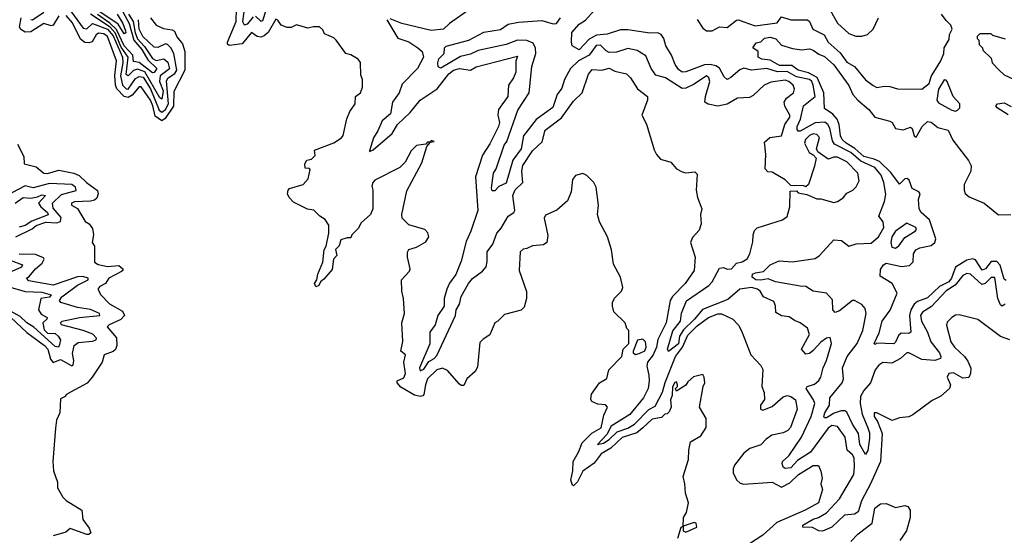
# Model space of a CAD drawing. Extents: x 2472589 to 2662339, y 701009 to 849030.
# Tile 130 of 256: x 2558446 to 2563706, y 780151 to 782905. Entities that reach past the tile are written whole.
import ezdxf

# ---------------------------------------------------------------- set-up
doc = ezdxf.new("R2010")
doc.units = 0

msp = doc.modelspace()

# ---------------------------------------------------------------- linework, layer by layer
at = {"layer": '0CON05XD'}
for points in [[(2559653, 783015), (2559636.1, 782895), (2559645, 782877.3), (2559665, 782883.4), (2559695, 782919.8)], [(2558654.7, 782925), (2558624.3, 782875.7), (2558615, 782872), (2558575, 782885.5), (2558505, 782839.3), (2558475, 782839.1), (2558452.2, 782852.3), (2558444.6, 782865), (2558453.9, 782915)], [(2558505, 782905.5), (2558515, 782903.6), (2558575, 782945.3)], [(2559144.5, 782914.5), (2559175.6, 782875.6), (2559215, 782858.2), (2559261.3, 782851.3), (2559273.7, 782843.7), (2559285, 782814.3), (2559316.5, 782776.5), (2559328.9, 782735), (2559328.3, 782635), (2559269.1, 782520.9), (2559267.5, 782442.5), (2559223.6, 782376.4), (2559205, 782364.8), (2559169.4, 782389.4), (2559158.1, 782445), (2559145, 782475.4), (2559095, 782546.4), (2559085, 782545.5), (2559047.7, 782502.3), (2559025, 782490), (2559004.5, 782494.5), (2558965.2, 782535.2), (2558957.9, 782555), (2558953.9, 782606.1), (2558962.6, 782685), (2558914.6, 782815), (2558895, 782830.3), (2558867, 782833), (2558855.4, 782824.6), (2558832.9, 782787.1), (2558815, 782781.4), (2558793.9, 782783.9), (2558771.7, 782801.7), (2558728.1, 782888.1), (2558695, 782927.9)], [(2558708.8, 782965), (2558785, 782859.5), (2558805, 782856.2), (2558835, 782885.3), (2558915, 782853.8), (2558945, 782819), (2558995.5, 782705), (2558998, 782675), (2558984.3, 782605), (2558995.7, 782555), (2559015, 782535.8), (2559025, 782534.2), (2559065, 782590), (2559085, 782601.2), (2559105, 782597.6), (2559145.4, 782535), (2559192, 782422), (2559205, 782410.5), (2559225.4, 782424.6), (2559240.5, 782455), (2559231, 782579), (2559239.7, 782595), (2559275, 782617), (2559286.3, 782635), (2559268.9, 782725), (2559254, 782754), (2559235, 782773.3), (2559225, 782775.8), (2559185, 782755.7), (2559165, 782758.1), (2559104.7, 782815), (2559085, 782854.4), (2559080, 782905)], [(2559028.3, 782935), (2559052.4, 782895), (2559062.6, 782835), (2559075, 782802.8), (2559112.5, 782762.5), (2559155, 782698.4), (2559175, 782686.9), (2559216.7, 782696.7), (2559238, 782678), (2559246.9, 782643.1), (2559196.5, 782605), (2559193.5, 782575), (2559212.6, 782525), (2559205, 782480), (2559195, 782488.1), (2559115, 782626), (2559075, 782640.5), (2559055, 782633.5), (2559025, 782605.5), (2559015, 782612), (2559025.1, 782705), (2558988.8, 782758.8), (2558956.2, 782835), (2558928.7, 782865), (2558825, 782934.8)], [(2558997, 782947), (2559031.6, 782885), (2559055.4, 782795), (2559097.8, 782745), (2559130.2, 782690.2), (2559179.4, 782645), (2559165, 782622.9), (2559155, 782621.8), (2559085, 782676.6), (2559055, 782681.5), (2559049.7, 782715), (2559005, 782765.2), (2558963, 782853), (2558927.1, 782887.1), (2558862, 782932)], [(2558966.4, 782935), (2558996.5, 782885), (2559011.8, 782845), (2559012.9, 782835), (2559005, 782828.9), (2558971.8, 782881.8), (2558875, 782946.5)], [(2561962.5, 780135), (2561980, 780195), (2561990, 780200), (2561990, 780175), (2562005, 780166.7), (2562062.5, 780195), (2562060, 780215), (2562048.8, 780218.8), (2561990, 780200), (2561991.5, 780245), (2562007.2, 780272.8), (2562019.2, 780325), (2562003.3, 780375), (2562000, 780425), (2561990, 780465), (2562018.8, 780555), (2562020, 780605), (2562029.3, 780650.7), (2562085, 780682.5), (2562113, 780727), (2562112.5, 780775), (2562077.5, 780835), (2562097.5, 780945), (2562106.7, 780965), (2562102.5, 780995), (2562095, 781010), (2562045, 780997.5), (2562015, 780970), (2562005, 780952.5), (2561955, 780920), (2561950, 780935), (2561960, 780945), (2561960, 780955), (2561955, 780970), (2561945, 780967.5), (2561933.9, 780943.9), (2561931.7, 780898.3), (2561922.5, 780875), (2561926.7, 780835), (2561915, 780810), (2561905, 780800), (2561891.7, 780798.3), (2561875, 780780), (2561825, 780771.2), (2561775.5, 780724.5), (2561742.2, 780697.8), (2561665, 780672.3), (2561603.8, 780616.2), (2561551.9, 780585), (2561514.2, 780535.8), (2561455, 780493.1), (2561425, 780435.6), (2561405, 780415.8), (2561398.8, 780418.8), (2561390, 780445), (2561400.6, 780495), (2561401.8, 780545), (2561431.5, 780595), (2561450.4, 780645), (2561502.9, 780697.1), (2561552.3, 780725), (2561567.2, 780792.8), (2561586.7, 780835), (2561575, 780847.5), (2561535, 780851.2), (2561502.5, 780865), (2561497, 780877), (2561500, 780905), (2561543.3, 780965), (2561582.3, 780987.7), (2561593.3, 781035), (2561663.3, 781105), (2561670, 781145), (2561700, 781175), (2561700, 781245), (2561690, 781255), (2561680, 781285), (2561620, 781345), (2561612.5, 781375), (2561612.5, 781395), (2561623, 781417), (2561660, 781455), (2561667.5, 781475), (2561655, 781530), (2561618.3, 781598.3), (2561606.7, 781675), (2561586.7, 781745), (2561542.5, 781825), (2561532.5, 781865), (2561537.5, 781915), (2561525, 782010), (2561512.5, 782035), (2561475, 782072.5), (2561455, 782082.5), (2561415, 782072.5), (2561398.3, 782051.7), (2561392.5, 781985), (2561373, 781937), (2561315, 781887.5), (2561255, 781860), (2561247.5, 781845), (2561267, 781753), (2561262.5, 781715), (2561245, 781702.5), (2561185, 781697.5), (2561155, 781682.5), (2561135, 781680), (2561120, 781665), (2561113.8, 781565), (2561153, 781453), (2561153.3, 781415), (2561140.7, 781369.3), (2561125, 781353.3), (2561035, 781330), (2561000, 781295), (2560983.6, 781286.4), (2560958.3, 781221.7), (2560921.7, 781198.3), (2560905, 781180), (2560891.7, 781048.3), (2560880, 781025), (2560835, 780986.7), (2560818.3, 780951.7), (2560805, 780951.2), (2560795, 780958.8), (2560731.2, 781031.2), (2560704.3, 781044.3), (2560675, 781034.3), (2560625, 780986.7), (2560613.7, 780953.7), (2560605, 780903.3), (2560598.8, 780895), (2560585, 780892.5), (2560555, 780900), (2560481.9, 780941.9), (2560462.5, 780965), (2560463.3, 780975), (2560498.5, 780991.5), (2560506.4, 781015), (2560498, 781075), (2560507.5, 781115), (2560482.5, 781135), (2560493.6, 781186.4), (2560487.5, 781285), (2560502.5, 781335), (2560496.7, 781415), (2560486.7, 781455), (2560486.2, 781515), (2560528.3, 781561.7), (2560532.5, 781575), (2560517, 781637), (2560517, 781663), (2560525, 781677.5), (2560565, 781690), (2560615, 781717.5), (2560632.5, 781745), (2560626.1, 781766.1), (2560610, 781785), (2560525, 781810), (2560490, 781845), (2560487.5, 781865), (2560515, 781990), (2560595, 782140), (2560621.7, 782228.3), (2560640, 782250), (2560660, 782255), (2560645, 782260), (2560640, 782250), (2560625, 782250), (2560615, 782240), (2560565, 782232.5), (2560537.5, 782205), (2560506.1, 782143.9), (2560477.5, 782115), (2560343, 782047), (2560332.5, 782035), (2560327.5, 782015), (2560332.5, 781995), (2560332.5, 781895), (2560320, 781865), (2560270.7, 781819.3), (2560255, 781790), (2560220, 781755), (2560215, 781740), (2560195, 781740), (2560161.7, 781728.3), (2560153, 781697), (2560133.3, 781676.7), (2560140, 781645), (2560123.3, 781625), (2560115, 781570), (2560071.7, 781518.3), (2560052.5, 781505), (2560043.3, 781485), (2560027.5, 781477.5), (2560021.4, 781495), (2560034.3, 781515.7), (2560038.6, 781545), (2560065, 781610), (2560072.5, 781675), (2560082.5, 781695), (2560096.7, 781765), (2560097, 781807), (2560078.3, 781838.3), (2560050, 781855), (2560018.3, 781888.3), (2559983, 781893), (2559909.4, 781929.4), (2559885.7, 781955), (2559877.5, 781975), (2559880, 781995), (2559887.5, 782002.5), (2559960, 782025), (2559986.7, 782055), (2559997.5, 782105), (2559995, 782110), (2559971.7, 782111.7), (2559970, 782135), (2559980, 782155), (2560005, 782160), (2560025, 782180), (2560021.7, 782208.3), (2560125, 782247.5), (2560165, 782273.3), (2560173.6, 782286.4), (2560193.8, 782375), (2560210, 782415), (2560238.8, 782455), (2560240, 782495), (2560267.5, 782515), (2560276.7, 782545), (2560277.5, 782585), (2560269.3, 782609.3), (2560266, 782676), (2560253.6, 782693.6), (2560215, 782716.7), (2560187.5, 782725), (2560136.4, 782796.4), (2560125, 782807.5), (2560075, 782830), (2560065, 782850), (2560047, 782867), (2560015, 782867.5), (2559985, 782860), (2559925, 782877.5), (2559897, 782863), (2559875, 782863.3), (2559843.3, 782875), (2559825, 782902.5), (2559815, 782907.5), (2559773.1, 782836.9), (2559751.7, 782818.3), (2559735, 782812.2), (2559715, 782814.4), (2559685, 782837.1), (2559634.2, 782775.8), (2559565, 782766.9), (2559555.7, 782775), (2559556.4, 782785), (2559602.1, 782895), (2559605, 782962.5)], [(2559705, 782924.2), (2559735, 782897.8), (2559745, 782901.5), (2559762.2, 782955)], [(2560843.3, 782955), (2560742.5, 782885), (2560710, 782855), (2560645, 782847.5), (2560486.7, 782885), (2560425, 782909.2)], [(2562615, 781480.9), (2562483.3, 781505), (2562445, 781520.5), (2562405, 781512.7), (2562378.8, 781515), (2562359.5, 781529.5), (2562360, 781545), (2562376.7, 781553.3), (2562420.2, 781559.8), (2562455, 781595.6), (2562503.1, 781616.9), (2562575, 781611.2), (2562695, 781629.5), (2562718, 781645), (2562795, 781728.8), (2562836.2, 781725), (2562875, 781695.7), (2562915, 781707.3), (2562995, 781711.2), (2563032.8, 781745), (2563061.4, 781795), (2563058, 781825), (2563035.8, 781855), (2563066.5, 781933.5), (2563073.4, 781973.4), (2563062.3, 782035), (2563048, 782075), (2563013.6, 782115), (2562939.9, 782149.9), (2562885, 782196), (2562799.5, 782239.5), (2562787.8, 782257.8), (2562774.1, 782325), (2562762.9, 782345), (2562746.7, 782356.7), (2562695, 782353.2), (2562615, 782309.2), (2562605, 782310), (2562598.6, 782318.6), (2562598.5, 782335), (2562616.3, 782373.7), (2562633.8, 782445), (2562694.5, 782495.5), (2562685, 782555.6), (2562676.8, 782575), (2562665, 782584.8), (2562595, 782599), (2562545, 782629.1), (2562495, 782625.7), (2562436.4, 782643.6), (2562355, 782634.6), (2562315, 782645.2), (2562292.8, 782637.2), (2562245, 782595.6), (2562225, 782585.8), (2562209.2, 782599.2), (2562185, 782646.2), (2562165, 782659.3), (2562135, 782665.8), (2562105, 782663.5), (2562005, 782625.7), (2561985, 782624.4), (2561965, 782638.9), (2561947.3, 782665), (2561928.8, 782715), (2561897.3, 782765), (2561886.2, 782805), (2561872.5, 782825), (2561855, 782834.6), (2561812.8, 782832.8), (2561695, 782851.3), (2561655, 782850.4), (2561585, 782826.9), (2561528.1, 782821.9), (2561488.9, 782801.1), (2561435, 782744.2), (2561397.5, 782765), (2561393.3, 782785), (2561395, 782836), (2561435, 782881.9), (2561468, 782902), (2561515, 782954.6)], [(2562065.2, 782905.2), (2562095, 782859.1), (2562115, 782844.7), (2562145, 782846.1), (2562185, 782866.5), (2562225, 782863.6), (2562275, 782902.2), (2562285.8, 782904.2), (2562315, 782894.4), (2562375, 782872.5), (2562491.7, 782888.3), (2562515, 782920), (2562565, 782904.2), (2562655, 782903.8), (2562665.6, 782895.6), (2562682, 782855), (2562743.3, 782823.3), (2562764.4, 782785), (2562828.6, 782728.6), (2562865, 782678), (2562905.8, 782655.8), (2562965, 782583.3), (2563005, 782553.3), (2563025, 782543.3), (2563065, 782550), (2563095, 782548.1), (2563135.5, 782535.5), (2563265, 782534.5), (2563304.5, 782565), (2563315, 782602), (2563366.7, 782685), (2563383.3, 782725), (2563383.8, 782755), (2563411.7, 782798.3), (2563413.6, 782826.4), (2563427.5, 782855), (2563420, 782875), (2563395, 782900), (2563370, 782935)], [(2562775.9, 782955.9), (2562815, 782886), (2562875, 782830.8), (2562913, 782817), (2562945, 782817.5), (2562975, 782826.7), (2563006, 782855), (2563034, 782915)], [(2560406.7, 782905), (2560466, 782806), (2560525, 782786.9), (2560573.8, 782755), (2560596.7, 782735), (2560603.8, 782705), (2560572, 782645), (2560488.7, 782561.3), (2560472.5, 782515), (2560438.5, 782465), (2560427.1, 782402.9), (2560383.1, 782365), (2560359.2, 782310.8), (2560336.2, 782273.8), (2560314.4, 782205), (2560315, 782200), (2560335, 782209.4), (2560435, 782297.1), (2560464.1, 782345.9), (2560531.6, 782408.4), (2560584.6, 782475), (2560675.4, 782535), (2560738.2, 782615), (2560762.9, 782635), (2560795, 782644.4), (2560854.3, 782635.7), (2560885, 782652.5), (2561105, 782710), (2561097, 782683), (2561095.7, 782625), (2561084.4, 782595), (2561058.1, 782555), (2561053.1, 782495), (2561004.4, 782425), (2561000.6, 782395), (2561008.9, 782355), (2561003.5, 782335), (2560957.3, 782242.7), (2560918.2, 782181.8), (2560881.1, 782065), (2560893.6, 781885), (2560856.5, 781775), (2560830.7, 781719.3), (2560805.3, 781615), (2560775.3, 781544.7), (2560742.6, 781497.4), (2560728.7, 781465), (2560713.7, 781416.3), (2560713.3, 781375), (2560679.1, 781325), (2560664.7, 781275), (2560636.7, 781235), (2560637, 781173), (2560581.8, 781045), (2560585, 781028.8), (2560605, 781038.5), (2560631.2, 781078.8), (2560660.9, 781095), (2560675, 781111.5), (2560774.2, 781325), (2560776.9, 781355), (2560794.7, 781385), (2560804, 781426), (2560843.1, 781495), (2560865, 781522.2), (2560918.3, 781561.7), (2560937.5, 781585), (2560943.4, 781613.4), (2560942.7, 781665), (2560972.7, 781705), (2560995, 781764.4), (2561018.1, 781791.9), (2561054.7, 781855), (2561085.3, 781874.7), (2561091.4, 781885), (2561080.9, 781965), (2561093.1, 781996.9), (2561133.1, 782035), (2561128.4, 782095), (2561134.3, 782125.7), (2561185.5, 782205), (2561237, 782253), (2561252.5, 782315), (2561339.9, 782380.1), (2561405, 782469.2), (2561450.8, 782515), (2561485, 782613.3), (2561505, 782639.2), (2561555, 782636), (2561595, 782645.8), (2561625, 782630.8), (2561687.5, 782615), (2561708.8, 782595), (2561746, 782535), (2561800, 782495), (2561800, 782475), (2561770, 782395), (2561795, 782347.5), (2561835, 782210), (2561847.5, 782185), (2561869.3, 782159.3), (2561923.6, 782143.6), (2561955, 782107.5), (2561985, 782092.5), (2562005, 782087.5), (2562051.7, 782091.7), (2562065, 782080), (2562060, 781995), (2562066.7, 781955), (2562090, 781895), (2562082.5, 781865), (2562086.1, 781813.9), (2562075, 781780), (2562039.3, 781740.7), (2562028.8, 781715), (2562053.9, 781636.1), (2562049.4, 781565), (2562001.1, 781495), (2561934.1, 781425.9), (2561921.1, 781405), (2561900, 781285), (2561855, 781197.5), (2561847.1, 781155), (2561829.7, 781115), (2561798.9, 781075), (2561795.4, 781054.6), (2561806.7, 781006.7), (2561809.2, 780975), (2561802.5, 780935), (2561778.1, 780885), (2561705, 780796.5), (2561605, 780734.5), (2561581.7, 780688.3), (2561532.5, 780635), (2561565, 780643.5), (2561595, 780662.4), (2561637.2, 780702.8), (2561695, 780722.3), (2561730, 780745), (2561807, 780823), (2561840.1, 780839.9), (2561879.1, 780915), (2561893.5, 780966.5), (2561950, 781105), (2561986.8, 781155), (2562015, 781220.4), (2562065, 781270), (2562125, 781313.5), (2562175, 781333.1), (2562195, 781333.8), (2562256, 781305), (2562285, 781273.3), (2562302.2, 781242.2), (2562352.5, 781115), (2562405, 781057.5), (2562416.4, 781036.4), (2562410, 780945), (2562423, 780913), (2562423.9, 780876.1), (2562403.8, 780846.2), (2562402.9, 780825), (2562415, 780819.2), (2562465, 780839.4), (2562525, 780890.8), (2562545, 780897.5), (2562565, 780892.5), (2562590, 780875), (2562598.6, 780825), (2562563.7, 780726.3), (2562550.2, 780709.8), (2562525, 780697.5), (2562463.3, 780685), (2562433.3, 780665), (2562405, 780633.8), (2562346.4, 780613.6), (2562315, 780588.8), (2562264.4, 780525), (2562257.1, 780505), (2562257.5, 780485), (2562275, 780446.7), (2562295, 780429.2), (2562315, 780423.3), (2562465, 780434.2), (2562515, 780407.5), (2562559.5, 780430.5), (2562605.7, 780475), (2562685, 780523.8), (2562713.6, 780523.6), (2562726.2, 780493.8), (2562732, 780455), (2562725.8, 780425), (2562734, 780395), (2562714, 780325), (2562642, 780285), (2562490.1, 780219.9), (2562415, 780150.9), (2562345, 780104.4)], [(2563734.4, 781194.4), (2563685, 781212.5), (2563565, 781303.8), (2563465, 781328.8), (2563445, 781326.2), (2563425, 781313.8), (2563401.2, 781288.8), (2563396.4, 781273.6), (2563419.2, 781185), (2563440, 781155), (2563492.9, 781105), (2563510.4, 781080.4), (2563527, 781043), (2563525.8, 781015), (2563515.6, 780994.4), (2563485, 780990.8), (2563435, 781019.4), (2563410, 781015), (2563400.8, 780995), (2563418, 780955), (2563412.5, 780935), (2563365.8, 780894.2), (2563319.5, 780870.5), (2563217.5, 780795), (2563195, 780783.8), (2563145, 780778.8), (2563105.9, 780764.1), (2563025, 780805.6), (2563010, 780805), (2563010.5, 780785), (2563028.1, 780758.1), (2563053.6, 780695), (2563044, 780545), (2562991.1, 780425), (2562942.5, 780335), (2562924.7, 780275.3), (2562905.9, 780264.1), (2562852.3, 780257.7), (2562784.4, 780195), (2562735, 780172.9), (2562715, 780174), (2562681.5, 780191.5), (2562630, 780195), (2562630, 780205), (2562685, 780236.7), (2562713.3, 780245), (2562755, 780271.1), (2562825.3, 780345), (2562901.3, 780475), (2562906.2, 780516.2), (2562902.9, 780565), (2562895, 780581.4), (2562866.3, 780606.3), (2562855.5, 780675.5), (2562815, 780731.4), (2562785, 780736.8), (2562765, 780722.1), (2562669.7, 780595), (2562600.5, 780549.5), (2562565, 780511.8), (2562535, 780506.7), (2562524.3, 780515), (2562518.9, 780535), (2562520.6, 780545), (2562554, 780576), (2562622.5, 780675), (2562674.7, 780785), (2562692.7, 780855), (2562686.4, 780875), (2562647.1, 780935), (2562653.3, 780945), (2562691.2, 780958.8), (2562715, 780978), (2562726.5, 780995), (2562737.8, 781045), (2562755, 781083.8), (2562781.9, 781175), (2562775, 781208), (2562755, 781204.4), (2562725, 781182.1), (2562685, 781137.3), (2562665, 781122.2), (2562645, 781117.5), (2562622.2, 781145), (2562665, 781222.5), (2562655, 781257.5), (2562616.1, 781286.1), (2562585, 781297.5), (2562557, 781317), (2562515, 781322.5), (2562485, 781340), (2562483, 781377), (2562475, 781400), (2562418.8, 781425), (2562401.9, 781455), (2562388.1, 781465), (2562355, 781473.8), (2562293.7, 781466.3), (2562229.1, 781410.9), (2562093.6, 781356.4), (2562051.6, 781305), (2561992.3, 781247.7), (2561971.2, 781215), (2561965, 781173.9), (2561912.1, 781132.1), (2561905.8, 781145.8), (2561935, 781243.1), (2561976.3, 781293.7), (2561981.9, 781338.1), (2562007.7, 781402.3), (2562128.1, 781485), (2562145.6, 781505), (2562185, 781578), (2562205, 781582), (2562225, 781572.9), (2562248.8, 781575), (2562275, 781603.8), (2562305, 781611.4), (2562332.1, 781627.9), (2562346.2, 781655), (2562361.7, 781718.3), (2562363.6, 781756.4), (2562371.7, 781778.3), (2562385, 781792.5), (2562520, 781835), (2562546.4, 781853.6), (2562560, 781905), (2562561.7, 781988.3), (2562595, 781990), (2562605, 781980), (2562651.7, 781971.7), (2562705, 781947.5), (2562725, 781947.5), (2562795, 781928.8), (2562815, 781933.8), (2562845, 781953.3), (2562865, 781977.5), (2562896.1, 781993.9), (2562915, 782012.5), (2562931.2, 782045), (2562922.9, 782085), (2562865, 782145.5), (2562815, 782170.9), (2562795, 782171.1), (2562765, 782160), (2562709.2, 782199.2), (2562702, 782215), (2562719.1, 782275), (2562705, 782292.5), (2562685, 782295.2), (2562665, 782287), (2562644.2, 782265), (2562637.8, 782245), (2562662.5, 782195), (2562685, 782183.3), (2562700, 782165), (2562692.5, 782122.5), (2562660, 782025), (2562645, 782012.5), (2562635, 782017.5), (2562565, 782020), (2562535, 782050), (2562465, 782090), (2562443, 782093), (2562428.3, 782108.3), (2562431.2, 782185), (2562425, 782250), (2562453.6, 782276.4), (2562515.5, 782284.5), (2562533.8, 782345), (2562560, 782385), (2562560.6, 782395), (2562533.6, 782443.6), (2562530.6, 782465), (2562541.4, 782485), (2562579.2, 782515), (2562585.8, 782535), (2562578, 782555), (2562554, 782575), (2562535, 782581.5), (2562457.9, 782572.1), (2562423.3, 782555), (2562365, 782500), (2562345, 782490), (2562280, 782485), (2562225, 782453.5), (2562175, 782443.3), (2562123.1, 782453.1), (2562106.2, 782465), (2562109.2, 782495), (2562132.5, 782575), (2562127.8, 782595), (2562115, 782604.3), (2562049.8, 782560.2), (2562005, 782539.6), (2561985, 782537.2), (2561895, 782593.6), (2561845, 782608.6), (2561820, 782645), (2561791.3, 782711.3), (2561745, 782740.6), (2561695, 782751.4), (2561635, 782731.2), (2561595, 782729.6), (2561578.3, 782738.3), (2561549, 782769), (2561525, 782766.7), (2561488, 782715), (2561431.8, 782685), (2561388.9, 782645), (2561356.9, 782585), (2561341.4, 782538.6), (2561316.7, 782505), (2561293.9, 782436.1), (2561205, 782372.1), (2561138.1, 782285), (2561125.3, 782215), (2561081.1, 782155), (2561045, 782031.9), (2561006.4, 782013.6), (2560985, 781991.2), (2560970.8, 781990.8), (2560966.2, 782005), (2560976.9, 782085), (2560991.6, 782108.4), (2561033.6, 782235), (2561048, 782255), (2561107.6, 782422.4), (2561167.9, 782515), (2561181.2, 782655), (2561203.7, 782725), (2561202.3, 782752.3), (2561188.7, 782778.7), (2561155, 782793.6), (2561105, 782794.8), (2561045, 782772.3), (2560895, 782741.3), (2560855, 782720.3), (2560801.2, 782708.8), (2560695, 782646.9), (2560682.3, 782652.3), (2560679.5, 782675), (2560685, 782695.6), (2560714.3, 782725), (2560715.8, 782755), (2560725, 782762.9), (2560844.8, 782795.2), (2560925, 782838), (2561015, 782853.2), (2561055, 782881.3), (2561111.3, 782891.3)], [(2561111.3, 782891.3), (2561235, 782901.5), (2561295, 782883.5), (2561313.3, 782885), (2561335, 782915.6)], [(2563711.7, 782801.7), (2563645, 782820), (2563635, 782830), (2563575, 782830), (2563560, 782815), (2563560, 782805), (2563570, 782795), (2563571.7, 782771.7), (2563590, 782755), (2563591.7, 782741.7), (2563635, 782700), (2563640, 782675), (2563677, 782637), (2563705, 782610), (2563785, 782572.5)], [(2563715, 781511.5), (2563705, 781519.2), (2563683.9, 781593.9), (2563665, 781613.8), (2563635, 781613.3), (2563605, 781574.7), (2563586.9, 781566.9), (2563551.7, 781621.7), (2563535, 781627.4), (2563505, 781620), (2563445, 781583.1), (2563423.1, 781525), (2563409.2, 781505), (2563359.5, 781480.5), (2563295, 781419.5), (2563241.2, 781398.8), (2563224.2, 781385.8), (2563206.3, 781355), (2563198.4, 781325), (2563206.7, 781235), (2563195, 781227.8), (2563155, 781230.5), (2563141.3, 781218.7), (2563125, 781182), (2563115, 781174.3), (2563022.5, 781177.5), (2563015, 781170), (2563010, 781175), (2563037.3, 781232.7), (2563053.1, 781295), (2563096.6, 781353.4), (2563133.8, 781445), (2563105.9, 781495.9), (2563043.3, 781535), (2563045, 781570), (2563060, 781595), (2563075, 781603.8), (2563156, 781586), (2563198.9, 781591.1), (2563218.7, 781611.3), (2563220, 781655), (2563232.9, 781675), (2563255, 781686.7), (2563315, 781698.5), (2563335.4, 781715), (2563340, 781735), (2563306.4, 781835), (2563261.5, 781875), (2563250.5, 781895), (2563246.9, 781945), (2563256, 781975), (2563248.8, 781985), (2563213.1, 782003.1), (2563198.2, 782048.2), (2563187.3, 782057.3), (2563175, 782054.2), (2563145, 782026.2), (2563099, 782089), (2563038.1, 782148.1), (2563010.6, 782159.4), (2562955, 782173.4), (2562907.8, 782217.8), (2562861.1, 782245), (2562839.4, 782265), (2562830, 782285), (2562823.6, 782345), (2562813.1, 782373.1), (2562790, 782400), (2562745, 782430), (2562741.9, 782515), (2562706.2, 782596.2), (2562660.5, 782620.5), (2562604.2, 782635), (2562570.7, 782660.7), (2562505, 782660), (2562455, 782688.6), (2562410, 782695), (2562390, 782705), (2562390, 782735), (2562362.5, 782755), (2562379.3, 782780.7), (2562405, 782787.5), (2562425, 782806.2), (2562455, 782812), (2562485, 782802.5), (2562515, 782769.2), (2562575, 782750.8), (2562625, 782744.2), (2562665, 782748.9), (2562685, 782742.9), (2562715, 782720), (2562745, 782707.5), (2562795, 782664.2), (2562875, 782554), (2562896.2, 782505), (2562923.6, 782475), (2562982.5, 782425), (2563013.8, 782385), (2563095, 782363.3), (2563106.7, 782355), (2563123.9, 782323.9), (2563165, 782316.7), (2563205, 782330), (2563213.6, 782323.6), (2563224.1, 782284.1), (2563235, 782276.7), (2563267.5, 782335), (2563295, 782360.8), (2563315, 782357.1), (2563349.7, 782329.7), (2563405, 782315.6), (2563431.1, 782261.1), (2563515, 782152), (2563527.8, 782125), (2563527.3, 782095), (2563492.1, 782025), (2563490.4, 781995), (2563496.2, 781976.2), (2563518.6, 781958.6), (2563598, 781925), (2563675, 781863.3), (2563740, 781865)], [(2563445, 782416.7), (2563455, 782422.5), (2563467.5, 782435), (2563467.5, 782455), (2563432.5, 782495), (2563400, 782575), (2563395, 782582.5), (2563385, 782583.3), (2563355, 782533.8), (2563346, 782475), (2563355, 782461.2), (2563425, 782421.2), (2563445, 782416.7)], [(2563726.1, 782396.1), (2563667.1, 782435), (2563660, 782445), (2563668.8, 782455), (2563705, 782461.5), (2563741.6, 782441.6)], [(2558435, 782240), (2558467.5, 782175), (2558470, 782135), (2558535, 782118.8), (2558575, 782084.4), (2558595, 782082.7), (2558655, 782100.6), (2558735.4, 782085.4), (2558763.5, 782073.5), (2558803.1, 782035), (2558861.7, 781991.7), (2558866.2, 781975), (2558857.6, 781952.4), (2558845, 781941.2), (2558825, 781936.1), (2558738.8, 781931.2), (2558722.5, 781925), (2558722.5, 781915), (2558755.7, 781895.7), (2558796.7, 781826.7), (2558817.5, 781815), (2558835, 781790), (2558840, 781755), (2558832.5, 781715), (2558846.7, 781695), (2558845, 781610), (2558865, 781597.5), (2558915, 781586.9), (2558975, 781591.2), (2558996.5, 781575), (2558996.9, 781565), (2558990.4, 781559.6), (2558922.5, 781525), (2558903.9, 781496.1), (2558875, 781480), (2558863.3, 781465), (2558880, 781435), (2558926.8, 781386.8), (2558995, 781348.5), (2559005.4, 781325), (2558987.3, 781302.7), (2558923.3, 781275), (2558913.3, 781265), (2558962.9, 781205), (2558965.6, 781165), (2558957.6, 781142.4), (2558945, 781131.9), (2558897.5, 781115), (2558886.2, 781075), (2558833.8, 780995), (2558805.9, 780964.1), (2558697.5, 780905), (2558685, 780890), (2558665, 780880), (2558660, 780805), (2558643.3, 780765), (2558637, 780723), (2558623.3, 780545), (2558627.5, 780495), (2558647.5, 780435), (2558647.5, 780405), (2558676.7, 780355), (2558695, 780336.7), (2558777.5, 780285), (2558783.8, 780235), (2558818.2, 780188.2), (2558825.6, 780164.4), (2558815.6, 780154.4), (2558805, 780154.2), (2558715, 780186.7), (2558692.5, 780167.5), (2558625, 780147.5)], [(2558425, 781744.5), (2558512.6, 781787.4), (2558535, 781804.7), (2558585, 781823.5), (2558645, 781819.4), (2558663.9, 781826.1), (2558668.3, 781848.3), (2558625, 781897.9), (2558620.9, 781925), (2558668.9, 781971.1), (2558747.5, 781992.5), (2558745, 782010), (2558724.7, 782024.7), (2558605, 782029.5), (2558517.6, 782007.6), (2558475, 782017.7), (2558405, 781980.8)], [(2558421.9, 781925), (2558465, 781956), (2558505, 781951.2), (2558541.8, 781958.2), (2558565, 781969.5), (2558583.8, 781965), (2558546.2, 781925), (2558558.5, 781905), (2558595, 781875.5), (2558598.1, 781861.9), (2558511.9, 781828.1), (2558475, 781805.5), (2558443.2, 781796.8)], [(2563125, 781684.4), (2563142.4, 781697.6), (2563175, 781740.6), (2563230, 781775), (2563236, 781785), (2563233.3, 781795), (2563185, 781818.8), (2563123.9, 781776.1), (2563104.8, 781745.2), (2563099.3, 781715), (2563105, 781690), (2563125, 781684.4)], [(2558395, 781620), (2558460.5, 781595), (2558455, 781582.5), (2558405, 781560.5)], [(2558398.4, 781315), (2558483.6, 781233.6), (2558579.3, 781165), (2558596, 781145), (2558610.7, 781090.7), (2558625, 781074.3), (2558665, 781089), (2558725, 781055.8), (2558731.2, 781058.8), (2558736, 781084), (2558728.9, 781121.1), (2558737.8, 781165), (2558759.3, 781180.7), (2558835, 781188.2), (2558854, 781195), (2558857, 781203), (2558836.9, 781225), (2558784.7, 781245.3), (2558669.2, 781275), (2558664.6, 781285), (2558673.8, 781295), (2558765, 781314.5), (2558875, 781324.6), (2558872.5, 781335), (2558825, 781356.9), (2558755, 781367.7), (2558665.8, 781395), (2558659.6, 781405), (2558671.4, 781425), (2558755, 781487.2), (2558811.1, 781515), (2558811.9, 781525), (2558782.9, 781532.9), (2558755, 781530.6), (2558625, 781487.2), (2558495, 781510.8), (2558482.5, 781525), (2558497.1, 781532.9), (2558531.1, 781575), (2558565.6, 781605), (2558577.5, 781625), (2558573.4, 781633.4), (2558530.8, 781650.8), (2558443.3, 781653.3)], [(2563711.1, 781385), (2563695, 781374.3), (2563685, 781382.5), (2563671.8, 781415), (2563655, 781528.1), (2563635, 781528.2), (2563604, 781496), (2563585, 781490), (2563525, 781546.5), (2563505, 781549.5), (2563485, 781538.9), (2563443, 781487), (2563395, 781457.1), (2563317.3, 781372.7), (2563268.2, 781341.8), (2563257.5, 781325), (2563263.1, 781295), (2563295, 781235.8), (2563313.8, 781185), (2563360, 781125), (2563367.1, 781105), (2563364.3, 781095.7), (2563335, 781084.6), (2563265, 781088.9), (2563195, 781125.8), (2563185, 781125.7), (2563151.4, 781095), (2563105, 781070), (2563056.8, 781073.2), (2563035, 781059.4), (2563015.4, 781034.6), (2562991.8, 780965), (2562954.6, 780925), (2562937.5, 780892.5), (2562935.7, 780855), (2562947, 780797), (2562976, 780725), (2562985, 780697.5), (2562985, 780670), (2562976.4, 780603.6), (2562965, 780582.5), (2562933.1, 780635), (2562926.2, 780695), (2562894.1, 780745), (2562865, 780807.7), (2562853.8, 780815), (2562835, 780815.9), (2562796.1, 780803.9), (2562755, 780777.5), (2562745, 780778), (2562742.1, 780785), (2562746.9, 780805), (2562771.8, 780845), (2562774.4, 780885), (2562840, 780965), (2562846.2, 780986.2), (2562841.2, 781045), (2562866.9, 781105), (2562919.5, 781175), (2562950, 781245), (2562968.6, 781335), (2562961.7, 781361.7), (2562945, 781383.8), (2562905, 781405.7), (2562895, 781404.2), (2562825, 781350), (2562801.4, 781341.4), (2562789.4, 781355), (2562787.9, 781407.9), (2562755, 781444.4), (2562685, 781454.4), (2562645, 781480.5), (2562615, 781480.9)], [(2558395, 781476.8), (2558475, 781452.7), (2558565, 781450), (2558614, 781435), (2558605, 781423.4), (2558560, 781415), (2558545.9, 781355), (2558561.7, 781331.7), (2558593.3, 781315), (2558591.2, 781305), (2558570, 781285), (2558577.5, 781247.5), (2558595, 781230.6), (2558635, 781228.5), (2558652.5, 781215), (2558664, 781195), (2558659.7, 781170.3), (2558653.8, 781156.2), (2558635, 781158.6), (2558522.3, 781262.3), (2558485, 781285.9), (2558449.6, 781319.6), (2558384.7, 781354.7)], [(2561735, 781116.7), (2561755, 781122), (2561785, 781135.8), (2561793.3, 781155), (2561789.2, 781185), (2561775, 781198.8), (2561747, 781193), (2561722.5, 781135), (2561722.5, 781125), (2561735, 781116.7)], [(2562885, 780118), (2562922.4, 780157.6), (2562955, 780182), (2563000, 780215), (2563014, 780295), (2563045, 780318), (2563075, 780320), (2563125, 780300), (2563175, 780310), (2563190, 780305), (2563202.5, 780285), (2563202.5, 780245), (2563182.5, 780175), (2563147, 780123)]]:
    msp.add_lwpolyline(points, dxfattribs=at)

doc.saveas('drawing.dxf')
